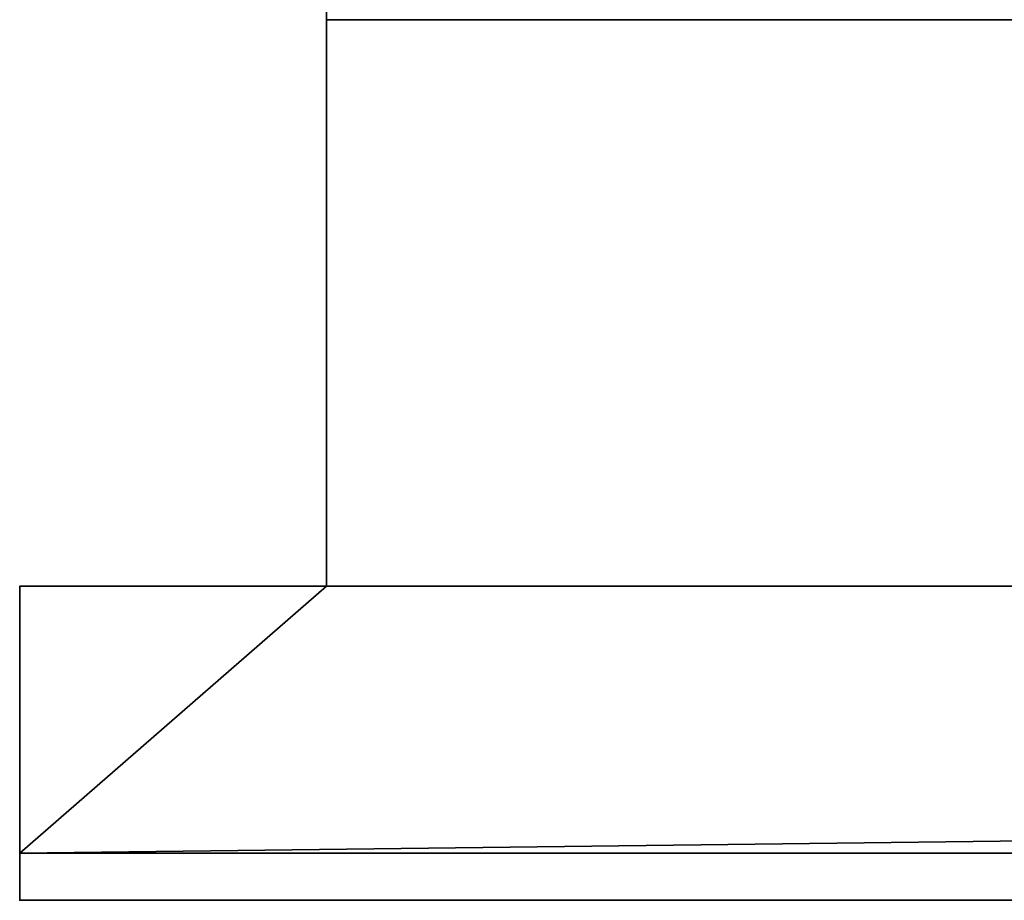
# Model space of a CAD drawing. Header units: millimetres. Extents: x -322 to 8072, y -96 to 57.
# Tile 139 of 256: x 4028 to 4070, y -39 to -2. Entities that reach past the tile are written whole.
import ezdxf

# ---------------------------------------------------------------- set-up
doc = ezdxf.new("R2010")
doc.units = ezdxf.units.MM
doc.layers.add('151', color=7, linetype='Continuous', true_color=0xffffff)

# ---------------------------------------------------------------- blocks, each defined once
blk = doc.blocks.new('UG_SURFACE_014')
at = {"layer": '151', "color": 252, "linetype": 'Continuous', "lineweight": 35}
for points in [[(4041, -26, 2017), (4041, 0, 2017), (4041, 0, 2), (4041, -2)], [(4959, 0, 2017), (4041, 0, 2017), (4041, -26, 2017), (4959, -26, 2017)], [(4959, -2), (4041, -2), (4041, 0, 2), (4959, 0, 2)], [(4041, -26), (4041, -2), (4959, -2), (4959, -26)], [(4041, -2), (4041, -26), (4041, -26, 2017)], [(4028, -26, 2030), (4028, -39.3, 2030), (4972, -39.3, 2030), (4972, -26, 2030)], [(4028, -26, 2030), (4028, -26), (4028, -37.3)], [(4028, -37.3), (4028, -39.3, 2), (4028, -39.3, 2030), (4028, -26, 2030)], [(4028, -26, 2030), (4972, -26, 2030), (4959, -26, 2017), (4041, -26, 2017)], [(4041, -26, 2017), (4041, -26), (4028, -26), (4028, -26, 2030)], [(4028, -37.3), (4028, -26), (4041, -26)], [(4041, -26), (4959, -26), (4028, -37.3)], [(4959, -26), (4972, -26), (4972, -37.3), (4028, -37.3)], [(4028, -37.3), (4972, -37.3), (4972, -39.3, 2), (4028, -39.3, 2)], [(4028, -39.3, 2030), (4028, -39.3, 2), (4158, -39.3, 445), (4158, -39.3, 1900)], [(4500, -39.3, 445), (4158, -39.3, 445), (4028, -39.3, 2), (4972, -39.3, 2)], [(4158, -39.3, 1900), (4842, -39.3, 1900), (4972, -39.3, 2030), (4028, -39.3, 2030)]]:
    blk.add_3dface(points, dxfattribs=at)

msp = doc.modelspace()

# ---------------------------------------------------------------- linework, layer by layer
at = {"layer": '151', "color": 253, "linetype": 'Continuous', "lineweight": -3}
for p, q in [((4041, 0, 2017), (4041, -26, 2017)), ((4041, -2), (4041, -26)), ((4972, -26, 2030), (4028, -26, 2030)), ((4028, -26, 2030), (4028, -39.3, 2030)), ((4028, -26, 2030), (4028, -26)), ((4028, -26), (4028, -37.3)), ((4041, -26), (4028, -26)), ((4959, -26, 2017), (4041, -26, 2017)), ((4041, -26, 2017), (4041, -26)), ((4028, -37.3), (4028, -39.3, 2)), ((4972, -37.3), (4028, -37.3)), ((4028, -39.3, 2030), (4972, -39.3, 2030)), ((4028, -39.3, 2030), (4028, -39.3, 2)), ((4028, -39.3, 2), (4972, -39.3, 2))]:
    msp.add_line(p, q, dxfattribs=at)

# ---------------------------------------------------------------- block references
msp.add_blockref('UG_SURFACE_014', (0, 0), dxfattribs=at)

doc.saveas('drawing.dxf')
